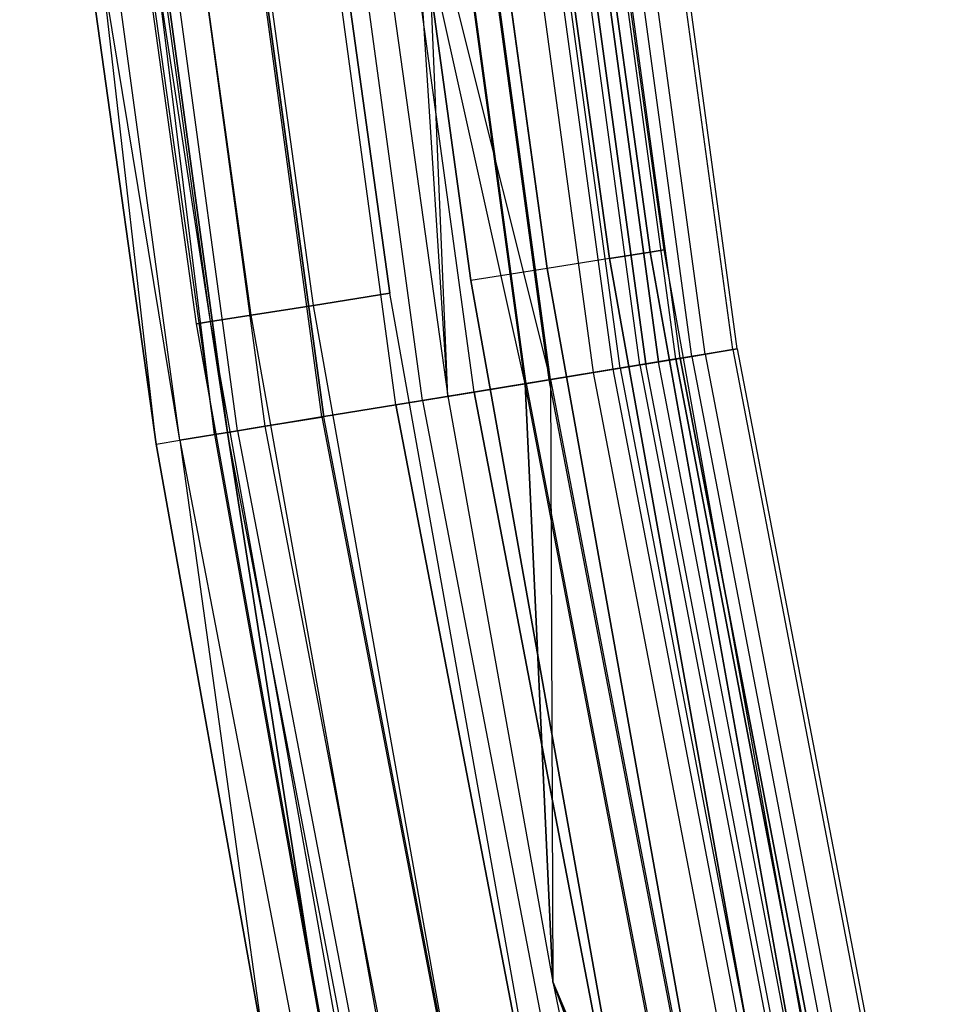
# Model space of a CAD drawing. Extents: x -175 to 175, y -175 to 175.
# Tile 113 of 130: x -174.34 to -166.54, y -33.13 to -24.8. Entities that reach past the tile are written whole.
import ezdxf

# ---------------------------------------------------------------- set-up
doc = ezdxf.new("R2010")
doc.units = 0
doc.header["$LTSCALE"] = 25.4
doc.layers.get('0').update_dxf_attribs({"linetype": 'CONTINUOUS'})

# ---------------------------------------------------------------- blocks, each defined once
blk = doc.blocks.new('SANTANA_PODLOGOWA_STL')
at = {"color": 0}
for p, q in [((-168.5494, -27.6323, 248.6864), (-169.7982, -18.4667, 248.6864)), ((-168.5494, -27.6323, 248.6864), (-169.7982, -18.4667, 248.6864)), ((-168.5494, -27.6323, 1042.3136), (-169.7982, -18.4667, 1042.3136)), ((-168.5494, -27.6323, 1042.3136), (-169.7982, -18.4667, 1042.3136)), ((-168.3151, -27.5939, 246.9469), (-169.5621, -18.441, 246.9469)), ((-168.3151, -27.5939, 246.9469), (-169.5621, -18.441, 246.9469)), ((-168.3151, -27.5939, 1044.0532), (-169.5621, -18.441, 1044.0532)), ((-168.3151, -27.5939, 1044.0532), (-169.5621, -18.441, 1044.0532)), ((-168.2766, -27.5875, 247.8381), (-169.5234, -18.4368, 247.8381)), ((-168.2766, -27.5875, 247.8381), (-169.5234, -18.4368, 247.8381)), ((-168.2766, -27.5875, 1043.1619), (-169.5234, -18.4368, 1043.1619)), ((-168.2766, -27.5875, 1043.1619), (-169.5234, -18.4368, 1043.1619)), ((-169.3254, -27.7595, 246.0858), (-170.5799, -18.5517, 246.0858)), ((-169.3254, -27.7595, 246.0858), (-170.5799, -18.5517, 246.0858)), ((-169.3254, -27.7595, 1044.9142), (-170.5799, -18.5517, 1044.9142)), ((-169.3254, -27.7595, 1044.9142), (-170.5799, -18.5517, 1044.9142)), ((-169.2673, -27.75, 245.4801), (-170.5214, -18.5453, 245.4801)), ((-169.2673, -27.75, 245.4801), (-170.5214, -18.5453, 245.4801)), ((-169.2673, -27.75, 1045.5199), (-170.5214, -18.5453, 1045.5199)), ((-169.2673, -27.75, 1045.5199), (-170.5214, -18.5453, 1045.5199)), ((-169.0988, -27.7223, 249.3835), (-170.3516, -18.5269, 249.3835)), ((-169.0988, -27.7223, 249.3835), (-170.3516, -18.5269, 249.3835)), ((-169.0988, -27.7223, 1041.6165), (-170.3516, -18.5269, 1041.6165)), ((-169.0988, -27.7223, 1041.6165), (-170.3516, -18.5269, 1041.6165)), ((-169.0499, -27.7143, 248.5641), (-170.3024, -18.5215, 248.5641)), ((-169.0499, -27.7143, 248.5641), (-170.3024, -18.5215, 248.5641)), ((-170.3024, -18.5215, 1042.4359), (-169.0499, -27.7143, 1042.4359)), ((-170.3024, -18.5215, 1042.4359), (-169.0499, -27.7143, 1042.4359)), ((-170.1945, -18.5098, 246.6322), (-168.9428, -27.6968, 246.6322)), ((-170.1945, -18.5098, 246.6322), (-168.9428, -27.6968, 246.6322)), ((-168.9428, -27.6968, 1044.3678), (-170.1945, -18.5098, 1044.3678)), ((-168.9428, -27.6968, 1044.3678), (-170.1945, -18.5098, 1044.3678)), ((-168.7968, -27.6728, 247.9451), (-170.0474, -18.4938, 247.9451)), ((-168.7968, -27.6728, 247.9451), (-170.0474, -18.4938, 247.9451)), ((-168.7968, -27.6728, 1043.0549), (-170.0474, -18.4938, 1043.0549)), ((-168.7968, -27.6728, 1043.0549), (-170.0474, -18.4938, 1043.0549)), ((-168.7598, -27.6668, 247.2761), (-170.0101, -18.4897, 247.2761)), ((-168.7598, -27.6668, 247.2761), (-170.0101, -18.4897, 247.2761)), ((-168.7598, -27.6668, 1043.7239), (-170.0101, -18.4897, 1043.7239)), ((-168.7598, -27.6668, 1043.7239), (-170.0101, -18.4897, 1043.7239)), ((-168.6599, -27.6504, 246.126), (-169.9095, -18.4788, 246.126)), ((-168.6599, -27.6504, 246.126), (-169.9095, -18.4788, 246.126)), ((-168.6599, -27.6504, 1044.874), (-169.9095, -18.4788, 1044.874)), ((-168.6599, -27.6504, 1044.874), (-169.9095, -18.4788, 1044.874)), ((-170.721, -27.9883, 249.5), (-171.3292, -18.6332, 249.3878)), ((-171.3292, -18.6332, 249.3878), (-170.0691, -27.8814, 249.3878)), ((-171.3292, -18.6332, 249.3878), (-170.0691, -27.8814, 249.3878)), ((-170.721, -27.9883, 249.5), (-171.3292, -18.6332, 249.3878)), ((-170.0691, -27.8814, 1041.6122), (-171.3292, -18.6332, 1041.6122)), ((-170.0691, -27.8814, 1041.6122), (-171.3292, -18.6332, 1041.6122)), ((-170.0598, -27.8799, 245.0915), (-171.3197, -18.6321, 245.0915)), ((-170.0598, -27.8799, 245.0915), (-171.3197, -18.6321, 245.0915)), ((-170.0598, -27.8799, 1045.9086), (-171.3197, -18.6321, 1045.9086)), ((-170.0598, -27.8799, 1045.9086), (-171.3197, -18.6321, 1045.9086)), ((-169.8647, -27.8479, 245.6981), (-171.1232, -18.6108, 245.6981)), ((-169.8647, -27.8479, 245.6981), (-171.1232, -18.6108, 245.6981)), ((-171.1232, -18.6108, 1045.3019), (-169.8647, -27.8479, 1045.3019)), ((-171.1232, -18.6108, 1045.3019), (-169.8647, -27.8479, 1045.3019)), ((-169.8547, -27.8463, 249.8408), (-171.1132, -18.6097, 249.8408)), ((-169.8547, -27.8463, 249.8408), (-171.1132, -18.6097, 249.8408)), ((-169.8547, -27.8463, 1041.1592), (-171.1132, -18.6097, 1041.1592)), ((-170.721, -27.9883, 1041), (-171.1132, -18.6097, 1041.1592)), ((-169.8547, -27.8463, 1041.1592), (-171.1132, -18.6097, 1041.1592)), ((-170.721, -27.9883, 1041), (-171.1132, -18.6097, 1041.1592)), ((-169.4904, -27.7865, 249.0637), (-170.7462, -18.5698, 249.0637)), ((-169.4904, -27.7865, 249.0637), (-170.7462, -18.5698, 249.0637)), ((-169.4904, -27.7865, 1041.9363), (-170.7462, -18.5698, 1041.9363)), ((-169.4904, -27.7865, 1041.9363), (-170.7462, -18.5698, 1041.9363)), ((-170.5, -27.9521, 245.5126), (-171.7633, -18.6804, 245.5126)), ((-170.5, -27.9521, 245.5126), (-171.7633, -18.6804, 245.5126)), ((-170.5, -27.9521, 1045.4874), (-171.7633, -18.6804, 1045.4874)), ((-170.5, -27.9521, 1045.4874), (-171.7633, -18.6804, 1045.4874)), ((-171.1602, -28.0603, 245.5502), (-172.4283, -18.7527, 245.5502)), ((-171.1602, -28.0603, 245.5502), (-172.4283, -18.7527, 245.5502)), ((-171.1602, -28.0603, 1045.4498), (-172.4283, -18.7527, 1045.4498)), ((-171.1602, -28.0603, 1045.4498), (-172.4283, -18.7527, 1045.4498)), ((-170.9364, -28.0236, 245.0095), (-172.2029, -18.7282, 245.0095)), ((-170.9364, -28.0236, 245.0095), (-172.2029, -18.7282, 245.0095)), ((-170.9364, -28.0236, 1045.9905), (-172.2029, -18.7282, 1045.9905)), ((-170.9364, -28.0236, 1045.9905), (-172.2029, -18.7282, 1045.9905)), ((-172.2641, -28.2413, 246.253), (-173.5404, -18.8737, 246.253)), ((-172.2641, -28.2413, 246.253), (-173.5404, -18.8737, 246.253)), ((-172.2641, -28.2413, 1044.7469), (-173.5404, -18.8737, 1044.7469)), ((-172.2641, -28.2413, 1044.7469), (-173.5404, -18.8737, 1044.7469)), ((-171.7857, -28.1628, 245.2448), (-173.0585, -18.8212, 245.2448)), ((-171.7857, -28.1628, 245.2448), (-173.0585, -18.8212, 245.2448)), ((-171.7857, -28.1628, 1045.7552), (-173.0585, -18.8212, 1045.7552)), ((-171.7857, -28.1628, 1045.7552), (-173.0585, -18.8212, 1045.7552)), ((-173.0437, -18.8196, 245.8066), (-171.771, -28.1604, 245.8066)), ((-173.0437, -18.8196, 245.8066), (-171.771, -28.1604, 245.8066)), ((-171.771, -28.1604, 1045.1935), (-173.0437, -18.8196, 1045.1935)), ((-171.771, -28.1604, 1045.1935), (-173.0437, -18.8196, 1045.1935)), ((-172.9865, -28.3597, 246.5103), (-174.2682, -18.9528, 246.5103)), ((-173.1852, -28.3923, 247.3795), (-174.2682, -18.9528, 246.5103)), ((-172.9865, -28.3597, 246.5103), (-174.2682, -18.9528, 246.5103)), ((-173.1852, -28.3923, 247.3795), (-174.2682, -18.9528, 246.5103)), ((-172.9865, -28.3597, 1044.4896), (-174.2682, -18.9528, 1044.4896)), ((-172.9865, -28.3597, 1044.4896), (-174.2682, -18.9528, 1044.4896)), ((-172.5839, -28.2937, 246.8395), (-173.8626, -18.9087, 246.8395)), ((-172.5839, -28.2937, 246.8395), (-173.8626, -18.9087, 246.8395)), ((-172.6946, -28.3118, 1043.5), (-173.8626, -18.9087, 1044.1605)), ((-173.8626, -18.9087, 1044.1605), (-172.5839, -28.2937, 1044.1605)), ((-173.8626, -18.9087, 1044.1605), (-172.5839, -28.2937, 1044.1605)), ((-172.6946, -28.3118, 1043.5), (-173.8626, -18.9087, 1044.1605)), ((-172.4993, -28.2798, 245.7672), (-173.7774, -18.8994, 245.7672)), ((-172.4993, -28.2798, 245.7672), (-173.7774, -18.8994, 245.7672)), ((-172.4993, -28.2798, 1045.2328), (-173.7774, -18.8994, 1045.2328)), ((-172.4993, -28.2798, 1045.2328), (-173.7774, -18.8994, 1045.2328)), ((-171.8586, -19.8402, 250), (-170.721, -27.9883, 250)), ((-169.8547, -27.8463, 249.8408), (-171.8586, -19.8402, 250)), ((-169.8547, -27.8463, 249.8408), (-171.8586, -19.8402, 250)), ((-171.8586, -19.8402, 250), (-170.721, -27.9883, 250)), ((-171.8586, -19.8402, 249.5), (-170.721, -27.9883, 249.5)), ((-171.8586, -19.8402, 249.5), (-170.721, -27.9883, 249.5)), ((-171.8586, -19.8402, 1041.5), (-170.721, -27.9883, 1041.5)), ((-170.0691, -27.8814, 1041.6122), (-171.8586, -19.8402, 1041.5)), ((-170.0691, -27.8814, 1041.6122), (-171.8586, -19.8402, 1041.5)), ((-171.8586, -19.8402, 1041.5), (-170.721, -27.9883, 1041.5)), ((-171.8586, -19.8402, 1041), (-170.721, -27.9883, 1041)), ((-171.8586, -19.8402, 1041), (-170.721, -27.9883, 1041)), ((-173.1852, -28.3923, 247.3795), (-174.3392, -20.1266, 247.3795)), ((-174.3392, -20.1266, 1043.6205), (-173.1852, -28.3923, 1043.6205)), ((-172.9865, -28.3597, 1044.4896), (-174.3392, -20.1266, 1043.6205)), ((-172.9865, -28.3597, 1044.4896), (-174.3392, -20.1266, 1043.6205)), ((-174.3392, -20.1266, 1043.6205), (-173.1852, -28.3923, 1043.6205)), ((-173.1852, -28.3923, 247.3795), (-174.3392, -20.1266, 247.3795)), ((-173.8454, -20.0696, 247.5), (-172.6946, -28.3118, 247.5)), ((-172.5839, -28.2937, 246.8395), (-173.8454, -20.0696, 247.5)), ((-172.5839, -28.2937, 246.8395), (-173.8454, -20.0696, 247.5)), ((-173.8454, -20.0696, 247.5), (-172.6946, -28.3118, 247.5)), ((-173.8454, -20.0696, 1043.5), (-172.6946, -28.3118, 1043.5)), ((-173.8454, -20.0696, 1043.5), (-172.6946, -28.3118, 1043.5)), ((-169.9345, -20.1131, 1042.8159), (-169.0138, -26.7692, 1042.8159)), ((-169.0138, -26.7692, 1044.1841), (-169.9345, -20.1131, 1044.1841)), ((-169.0138, -26.7692, 1044.1841), (-169.9345, -20.1131, 1044.1841)), ((-169.9345, -20.1131, 1042.8159), (-169.0138, -26.7692, 1042.8159)), ((-169.9345, -20.1131, 246.816), (-169.0138, -26.7692, 246.816)), ((-169.0138, -26.7692, 248.184), (-169.9345, -20.1131, 248.184)), ((-169.0138, -26.7692, 248.184), (-169.9345, -20.1131, 248.184)), ((-169.9345, -20.1131, 246.816), (-169.0138, -26.7692, 246.816)), ((-168.8947, -26.7503, 1043.5), (-169.8147, -20.0989, 1043.5)), ((-168.8947, -26.7503, 1043.5), (-169.8147, -20.0989, 1043.5)), ((-168.8947, -26.7503, 247.5), (-169.8147, -20.0989, 247.5)), ((-168.8947, -26.7503, 247.5), (-169.8147, -20.0989, 247.5)), ((-170.8078, -20.2164, 1041.7679), (-169.8824, -26.9067, 1041.7679)), ((-170.8078, -20.2164, 1041.7679), (-169.8824, -26.9067, 1041.7679)), ((-169.8824, -26.9067, 1045.2321), (-170.8078, -20.2164, 1045.2321)), ((-169.8824, -26.9067, 1045.2321), (-170.8078, -20.2164, 1045.2321)), ((-170.8078, -20.2164, 245.7679), (-169.8824, -26.9067, 245.7679)), ((-170.8078, -20.2164, 245.7679), (-169.8824, -26.9067, 245.7679)), ((-169.8824, -26.9067, 249.2321), (-170.8078, -20.2164, 249.2321)), ((-169.8824, -26.9067, 249.2321), (-170.8078, -20.2164, 249.2321)), ((-170.2794, -20.1539, 1042.2145), (-169.3569, -26.8235, 1042.2145)), ((-170.2794, -20.1539, 1042.2145), (-169.3569, -26.8235, 1042.2145)), ((-169.3569, -26.8235, 1044.7855), (-170.2794, -20.1539, 1044.7855)), ((-169.3569, -26.8235, 1044.7855), (-170.2794, -20.1539, 1044.7855)), ((-170.2794, -20.1539, 246.2144), (-169.3569, -26.8235, 246.2144)), ((-170.2794, -20.1539, 246.2144), (-169.3569, -26.8235, 246.2144)), ((-169.3569, -26.8235, 248.7856), (-170.2794, -20.1539, 248.7856)), ((-169.3569, -26.8235, 248.7856), (-170.2794, -20.1539, 248.7856)), ((-171.4559, -20.2931, 1041.5304), (-170.5271, -27.0088, 1041.5304)), ((-171.4559, -20.2931, 1041.5304), (-170.5271, -27.0088, 1041.5304)), ((-170.5271, -27.0088, 1045.4696), (-171.4559, -20.2931, 1045.4696)), ((-170.5271, -27.0088, 1045.4696), (-171.4559, -20.2931, 1045.4696)), ((-171.4559, -20.2931, 245.5304), (-170.5271, -27.0088, 245.5304)), ((-171.4559, -20.2931, 245.5304), (-170.5271, -27.0088, 245.5304)), ((-170.5271, -27.0088, 249.4696), (-171.4559, -20.2931, 249.4696)), ((-170.5271, -27.0088, 249.4696), (-171.4559, -20.2931, 249.4696)), ((-172.1457, -20.3748, 1041.5304), (-171.2131, -27.1175, 1041.5304)), ((-172.1457, -20.3748, 1041.5304), (-171.2131, -27.1175, 1041.5304)), ((-171.2131, -27.1175, 1045.4696), (-172.1457, -20.3748, 1045.4696)), ((-171.2131, -27.1175, 1045.4696), (-172.1457, -20.3748, 1045.4696)), ((-172.1457, -20.3748, 245.5304), (-171.2131, -27.1175, 245.5304)), ((-172.1457, -20.3748, 245.5304), (-171.2131, -27.1175, 245.5304)), ((-171.2131, -27.1175, 249.4696), (-172.1457, -20.3748, 249.4696)), ((-171.2131, -27.1175, 249.4696), (-172.1457, -20.3748, 249.4696)), ((-171.8578, -27.2196, 1041.7679), (-172.7939, -20.4515, 1041.7679)), ((-171.8578, -27.2196, 1045.2321), (-172.7939, -20.4515, 1045.2321)), ((-171.8578, -27.2196, 1045.2321), (-172.7939, -20.4515, 1045.2321)), ((-171.8578, -27.2196, 1041.7679), (-172.7939, -20.4515, 1041.7679)), ((-171.8578, -27.2196, 245.7679), (-172.7939, -20.4515, 245.7679)), ((-171.8578, -27.2196, 249.2321), (-172.7939, -20.4515, 249.2321)), ((-171.8578, -27.2196, 249.2321), (-172.7939, -20.4515, 249.2321)), ((-171.8578, -27.2196, 245.7679), (-172.7939, -20.4515, 245.7679)), ((-172.7263, -27.3572, 1044.1841), (-173.6672, -20.5549, 1044.1841)), ((-172.7263, -27.3572, 1044.1841), (-173.6672, -20.5549, 1044.1841)), ((-172.7263, -27.3572, 1042.8159), (-173.6672, -20.5549, 1042.8159)), ((-172.7263, -27.3572, 1042.8159), (-173.6672, -20.5549, 1042.8159)), ((-172.7263, -27.3572, 248.184), (-173.6672, -20.5549, 248.184)), ((-172.7263, -27.3572, 248.184), (-173.6672, -20.5549, 248.184)), ((-172.7263, -27.3572, 246.816), (-173.6672, -20.5549, 246.816)), ((-172.7263, -27.3572, 246.816), (-173.6672, -20.5549, 246.816)), ((-172.3833, -27.3028, 1044.7855), (-173.3223, -20.514, 1044.7855)), ((-172.3833, -27.3028, 1044.7855), (-173.3223, -20.514, 1044.7855)), ((-172.3833, -27.3028, 1042.2145), (-173.3223, -20.514, 1042.2145)), ((-172.3833, -27.3028, 1042.2145), (-173.3223, -20.514, 1042.2145)), ((-172.3833, -27.3028, 248.7856), (-173.3223, -20.514, 248.7856)), ((-172.3833, -27.3028, 248.7856), (-173.3223, -20.514, 248.7856)), ((-172.3833, -27.3028, 246.2144), (-173.3223, -20.514, 246.2144)), ((-172.3833, -27.3028, 246.2144), (-173.3223, -20.514, 246.2144)), ((-172.8455, -27.376, 1043.5), (-173.787, -20.569, 1043.5)), ((-172.8455, -27.376, 1043.5), (-173.787, -20.569, 1043.5)), ((-172.8455, -27.376, 247.5), (-173.787, -20.569, 247.5)), ((-172.8455, -27.376, 247.5), (-173.787, -20.569, 247.5)), ((-169.3569, -26.8235, 1042.2145), (-169.0138, -26.7692, 1042.8159)), ((-169.3569, -26.8235, 1042.2145), (-169.0138, -26.7692, 1042.8159)), ((-169.0138, -26.7692, 1044.1841), (-169.3569, -26.8235, 1044.7855)), ((-169.0138, -26.7692, 1044.1841), (-169.3569, -26.8235, 1044.7855)), ((-169.3569, -26.8235, 246.2144), (-169.0138, -26.7692, 246.816)), ((-169.3569, -26.8235, 246.2144), (-169.0138, -26.7692, 246.816)), ((-169.0138, -26.7692, 248.184), (-169.3569, -26.8235, 248.7856)), ((-169.0138, -26.7692, 248.184), (-169.3569, -26.8235, 248.7856)), ((-168.8947, -26.7503, 1043.5), (-169.0138, -26.7692, 1044.1841)), ((-168.8947, -26.7503, 1043.5), (-169.0138, -26.7692, 1044.1841)), ((-169.0138, -26.7692, 1042.8159), (-168.8947, -26.7503, 1043.5)), ((-169.0138, -26.7692, 1042.8159), (-168.8947, -26.7503, 1043.5)), ((-168.8947, -26.7503, 247.5), (-169.0138, -26.7692, 248.184)), ((-168.8947, -26.7503, 247.5), (-169.0138, -26.7692, 248.184)), ((-169.0138, -26.7692, 246.816), (-168.8947, -26.7503, 247.5)), ((-169.0138, -26.7692, 246.816), (-168.8947, -26.7503, 247.5)), ((-169.0138, -26.7692, 1042.8159), (-167.8326, -33.384, 1042.8159)), ((-167.8326, -33.384, 1044.1841), (-169.0138, -26.7692, 1044.1841)), ((-167.8326, -33.384, 1044.1841), (-169.0138, -26.7692, 1044.1841)), ((-169.0138, -26.7692, 1042.8159), (-167.8326, -33.384, 1042.8159)), ((-169.0138, -26.7692, 246.816), (-167.8326, -33.384, 246.816)), ((-167.8326, -33.384, 248.184), (-169.0138, -26.7692, 248.184)), ((-167.8326, -33.384, 248.184), (-169.0138, -26.7692, 248.184)), ((-169.0138, -26.7692, 246.816), (-167.8326, -33.384, 246.816)), ((-167.7143, -33.3604, 1043.5), (-168.8947, -26.7503, 1043.5)), ((-167.7143, -33.3604, 1043.5), (-168.8947, -26.7503, 1043.5)), ((-167.7143, -33.3604, 247.5), (-168.8947, -26.7503, 247.5)), ((-167.7143, -33.3604, 247.5), (-168.8947, -26.7503, 247.5)), ((-169.3569, -26.8235, 1042.2145), (-169.8824, -26.9067, 1041.7679)), ((-169.3569, -26.8235, 1042.2145), (-169.8824, -26.9067, 1041.7679)), ((-169.3569, -26.8235, 1044.7855), (-169.8824, -26.9067, 1045.2321)), ((-169.3569, -26.8235, 1044.7855), (-169.8824, -26.9067, 1045.2321)), ((-169.3569, -26.8235, 246.2144), (-169.8824, -26.9067, 245.7679)), ((-169.3569, -26.8235, 246.2144), (-169.8824, -26.9067, 245.7679)), ((-169.3569, -26.8235, 248.7856), (-169.8824, -26.9067, 249.2321)), ((-169.3569, -26.8235, 248.7856), (-169.8824, -26.9067, 249.2321)), ((-169.3569, -26.8235, 1042.2145), (-168.1732, -33.4517, 1042.2145)), ((-169.3569, -26.8235, 1042.2145), (-168.1732, -33.4517, 1042.2145)), ((-168.1732, -33.4517, 1044.7855), (-169.3569, -26.8235, 1044.7855)), ((-168.1732, -33.4517, 1044.7855), (-169.3569, -26.8235, 1044.7855)), ((-169.3569, -26.8235, 246.2144), (-168.1732, -33.4517, 246.2144)), ((-169.3569, -26.8235, 246.2144), (-168.1732, -33.4517, 246.2144)), ((-168.1732, -33.4517, 248.7856), (-169.3569, -26.8235, 248.7856)), ((-168.1732, -33.4517, 248.7856), (-169.3569, -26.8235, 248.7856)), ((-169.8824, -26.9067, 1041.7679), (-170.5271, -27.0088, 1041.5304)), ((-169.8824, -26.9067, 1041.7679), (-170.5271, -27.0088, 1041.5304)), ((-169.8824, -26.9067, 1045.2321), (-170.5271, -27.0088, 1045.4696)), ((-169.8824, -26.9067, 1045.2321), (-170.5271, -27.0088, 1045.4696)), ((-169.8824, -26.9067, 245.7679), (-170.5271, -27.0088, 245.5304)), ((-169.8824, -26.9067, 245.7679), (-170.5271, -27.0088, 245.5304)), ((-169.8824, -26.9067, 249.2321), (-170.5271, -27.0088, 249.4696)), ((-169.8824, -26.9067, 249.2321), (-170.5271, -27.0088, 249.4696)), ((-169.8824, -26.9067, 1041.7679), (-168.6951, -33.5555, 1041.7679)), ((-169.8824, -26.9067, 1041.7679), (-168.6951, -33.5555, 1041.7679)), ((-168.6951, -33.5555, 1045.2321), (-169.8824, -26.9067, 1045.2321)), ((-168.6951, -33.5555, 1045.2321), (-169.8824, -26.9067, 1045.2321)), ((-169.8824, -26.9067, 245.7679), (-168.6951, -33.5555, 245.7679)), ((-169.8824, -26.9067, 245.7679), (-168.6951, -33.5555, 245.7679)), ((-168.6951, -33.5555, 249.2321), (-169.8824, -26.9067, 249.2321)), ((-168.6951, -33.5555, 249.2321), (-169.8824, -26.9067, 249.2321)), ((-170.5271, -27.0088, 1041.5304), (-169.3352, -33.6829, 1041.5304)), ((-170.5271, -27.0088, 1041.5304), (-169.3352, -33.6829, 1041.5304)), ((-169.3352, -33.6829, 1045.4696), (-170.5271, -27.0088, 1045.4696)), ((-169.3352, -33.6829, 1045.4696), (-170.5271, -27.0088, 1045.4696)), ((-170.5271, -27.0088, 245.5304), (-169.3352, -33.6829, 245.5304)), ((-170.5271, -27.0088, 245.5304), (-169.3352, -33.6829, 245.5304)), ((-169.3352, -33.6829, 249.4696), (-170.5271, -27.0088, 249.4696)), ((-169.3352, -33.6829, 249.4696), (-170.5271, -27.0088, 249.4696)), ((-171.8578, -27.2196, 1041.7679), (-171.2131, -27.1175, 1041.5304)), ((-171.2131, -27.1175, 1045.4696), (-171.8578, -27.2196, 1045.2321)), ((-171.2131, -27.1175, 1045.4696), (-171.8578, -27.2196, 1045.2321)), ((-171.8578, -27.2196, 1041.7679), (-171.2131, -27.1175, 1041.5304)), ((-171.8578, -27.2196, 245.7679), (-171.2131, -27.1175, 245.5304)), ((-171.2131, -27.1175, 249.4696), (-171.8578, -27.2196, 249.2321)), ((-171.2131, -27.1175, 249.4696), (-171.8578, -27.2196, 249.2321)), ((-171.8578, -27.2196, 245.7679), (-171.2131, -27.1175, 245.5304)), ((-170.0165, -33.8184, 1041.5304), (-171.2131, -27.1175, 1041.5304)), ((-170.0165, -33.8184, 1045.4696), (-171.2131, -27.1175, 1045.4696)), ((-170.0165, -33.8184, 1045.4696), (-171.2131, -27.1175, 1045.4696)), ((-170.0165, -33.8184, 1041.5304), (-171.2131, -27.1175, 1041.5304)), ((-170.0165, -33.8184, 245.5304), (-171.2131, -27.1175, 245.5304)), ((-170.0165, -33.8184, 249.4696), (-171.2131, -27.1175, 249.4696)), ((-170.0165, -33.8184, 249.4696), (-171.2131, -27.1175, 249.4696)), ((-170.0165, -33.8184, 245.5304), (-171.2131, -27.1175, 245.5304)), ((-171.8578, -27.2196, 1045.2321), (-172.3833, -27.3028, 1044.7855)), ((-171.8578, -27.2196, 1045.2321), (-172.3833, -27.3028, 1044.7855)), ((-172.3833, -27.3028, 1042.2145), (-171.8578, -27.2196, 1041.7679)), ((-172.3833, -27.3028, 1042.2145), (-171.8578, -27.2196, 1041.7679)), ((-171.8578, -27.2196, 249.2321), (-172.3833, -27.3028, 248.7856)), ((-171.8578, -27.2196, 249.2321), (-172.3833, -27.3028, 248.7856)), ((-172.3833, -27.3028, 246.2144), (-171.8578, -27.2196, 245.7679)), ((-172.3833, -27.3028, 246.2144), (-171.8578, -27.2196, 245.7679)), ((-170.6566, -33.9457, 1045.2321), (-171.8578, -27.2196, 1045.2321)), ((-170.6566, -33.9457, 1045.2321), (-171.8578, -27.2196, 1045.2321)), ((-170.6566, -33.9457, 1041.7679), (-171.8578, -27.2196, 1041.7679)), ((-170.6566, -33.9457, 1041.7679), (-171.8578, -27.2196, 1041.7679)), ((-170.6566, -33.9457, 249.2321), (-171.8578, -27.2196, 249.2321)), ((-170.6566, -33.9457, 249.2321), (-171.8578, -27.2196, 249.2321)), ((-170.6566, -33.9457, 245.7679), (-171.8578, -27.2196, 245.7679)), ((-170.6566, -33.9457, 245.7679), (-171.8578, -27.2196, 245.7679)), ((-172.7263, -27.3572, 1044.1841), (-172.8455, -27.376, 1043.5)), ((-172.8455, -27.376, 1043.5), (-172.7263, -27.3572, 1042.8159)), ((-172.7263, -27.3572, 1044.1841), (-172.8455, -27.376, 1043.5)), ((-172.8455, -27.376, 1043.5), (-172.7263, -27.3572, 1042.8159)), ((-172.7263, -27.3572, 248.184), (-172.8455, -27.376, 247.5)), ((-172.8455, -27.376, 247.5), (-172.7263, -27.3572, 246.816)), ((-172.7263, -27.3572, 248.184), (-172.8455, -27.376, 247.5)), ((-172.8455, -27.376, 247.5), (-172.7263, -27.3572, 246.816)), ((-171.6374, -34.1408, 1043.5), (-172.8455, -27.376, 1043.5)), ((-171.6374, -34.1408, 1043.5), (-172.8455, -27.376, 1043.5)), ((-171.6374, -34.1408, 247.5), (-172.8455, -27.376, 247.5)), ((-171.6374, -34.1408, 247.5), (-172.8455, -27.376, 247.5)), ((-172.3833, -27.3028, 1044.7855), (-172.7263, -27.3572, 1044.1841)), ((-172.3833, -27.3028, 1044.7855), (-172.7263, -27.3572, 1044.1841)), ((-172.7263, -27.3572, 1042.8159), (-172.3833, -27.3028, 1042.2145)), ((-172.7263, -27.3572, 1042.8159), (-172.3833, -27.3028, 1042.2145)), ((-172.3833, -27.3028, 248.7856), (-172.7263, -27.3572, 248.184)), ((-172.3833, -27.3028, 248.7856), (-172.7263, -27.3572, 248.184)), ((-172.7263, -27.3572, 246.816), (-172.3833, -27.3028, 246.2144)), ((-172.7263, -27.3572, 246.816), (-172.3833, -27.3028, 246.2144)), ((-171.5191, -34.1173, 1044.1841), (-172.7263, -27.3572, 1044.1841)), ((-171.5191, -34.1173, 1044.1841), (-172.7263, -27.3572, 1044.1841)), ((-171.5191, -34.1173, 1042.8159), (-172.7263, -27.3572, 1042.8159)), ((-171.5191, -34.1173, 1042.8159), (-172.7263, -27.3572, 1042.8159)), ((-171.5191, -34.1173, 248.184), (-172.7263, -27.3572, 248.184)), ((-171.5191, -34.1173, 248.184), (-172.7263, -27.3572, 248.184)), ((-171.5191, -34.1173, 246.816), (-172.7263, -27.3572, 246.816)), ((-171.5191, -34.1173, 246.816), (-172.7263, -27.3572, 246.816)), ((-171.1785, -34.0495, 1044.7855), (-172.3833, -27.3028, 1044.7855)), ((-171.1785, -34.0495, 1044.7855), (-172.3833, -27.3028, 1044.7855)), ((-171.1785, -34.0495, 1042.2145), (-172.3833, -27.3028, 1042.2145)), ((-171.1785, -34.0495, 1042.2145), (-172.3833, -27.3028, 1042.2145)), ((-171.1785, -34.0495, 248.7856), (-172.3833, -27.3028, 248.7856)), ((-171.1785, -34.0495, 248.7856), (-172.3833, -27.3028, 248.7856)), ((-171.1785, -34.0495, 246.2144), (-172.3833, -27.3028, 246.2144)), ((-171.1785, -34.0495, 246.2144), (-172.3833, -27.3028, 246.2144)), ((-169.0988, -27.7223, 249.3835), (-168.5494, -27.6323, 248.6864)), ((-169.0988, -27.7223, 249.3835), (-168.5494, -27.6323, 248.6864)), ((-168.5494, -27.6323, 1042.3136), (-169.0988, -27.7223, 1041.6165)), ((-168.5494, -27.6323, 1042.3136), (-169.0988, -27.7223, 1041.6165)), ((-168.3151, -27.5939, 246.9469), (-168.6599, -27.6504, 246.126)), ((-168.3151, -27.5939, 246.9469), (-168.6599, -27.6504, 246.126)), ((-168.6599, -27.6504, 1044.874), (-168.3151, -27.5939, 1044.0532)), ((-168.6599, -27.6504, 1044.874), (-168.3151, -27.5939, 1044.0532)), ((-168.5494, -27.6323, 248.6864), (-168.2766, -27.5875, 247.8381)), ((-168.5494, -27.6323, 248.6864), (-168.2766, -27.5875, 247.8381)), ((-168.2766, -27.5875, 1043.1619), (-168.5494, -27.6323, 1042.3136)), ((-168.2766, -27.5875, 1043.1619), (-168.5494, -27.6323, 1042.3136)), ((-168.5494, -27.6323, 248.6864), (-166.8062, -36.7168, 248.6864)), ((-168.5494, -27.6323, 248.6864), (-166.8062, -36.7168, 248.6864)), ((-168.5494, -27.6323, 1042.3136), (-166.8062, -36.7168, 1042.3136)), ((-168.5494, -27.6323, 1042.3136), (-166.8062, -36.7168, 1042.3136)), ((-168.2766, -27.5875, 247.8381), (-168.3151, -27.5939, 246.9469)), ((-168.2766, -27.5875, 247.8381), (-168.3151, -27.5939, 246.9469)), ((-168.3151, -27.5939, 1044.0532), (-168.2766, -27.5875, 1043.1619)), ((-168.3151, -27.5939, 1044.0532), (-168.2766, -27.5875, 1043.1619)), ((-168.3151, -27.5939, 246.9469), (-166.5743, -36.6658, 246.9469)), ((-168.3151, -27.5939, 246.9469), (-166.5743, -36.6658, 246.9469)), ((-168.3151, -27.5939, 1044.0532), (-166.5743, -36.6658, 1044.0532)), ((-168.3151, -27.5939, 1044.0532), (-166.5743, -36.6658, 1044.0532)), ((-168.2766, -27.5875, 247.8381), (-166.5362, -36.6574, 247.8381)), ((-168.2766, -27.5875, 247.8381), (-166.5362, -36.6574, 247.8381)), ((-168.2766, -27.5875, 1043.1619), (-166.5362, -36.6574, 1043.1619)), ((-168.2766, -27.5875, 1043.1619), (-166.5362, -36.6574, 1043.1619)), ((-169.0499, -27.7143, 248.5641), (-169.4904, -27.7865, 249.0637)), ((-169.0499, -27.7143, 248.5641), (-169.4904, -27.7865, 249.0637)), ((-169.4904, -27.7865, 1041.9363), (-169.0499, -27.7143, 1042.4359)), ((-169.4904, -27.7865, 1041.9363), (-169.0499, -27.7143, 1042.4359)), ((-169.3254, -27.7595, 246.0858), (-168.9428, -27.6968, 246.6322)), ((-169.3254, -27.7595, 246.0858), (-168.9428, -27.6968, 246.6322)), ((-168.9428, -27.6968, 1044.3678), (-169.3254, -27.7595, 1044.9142)), ((-168.9428, -27.6968, 1044.3678), (-169.3254, -27.7595, 1044.9142)), ((-168.6599, -27.6504, 246.126), (-169.2673, -27.75, 245.4801)), ((-168.6599, -27.6504, 246.126), (-169.2673, -27.75, 245.4801)), ((-169.2673, -27.75, 1045.5199), (-168.6599, -27.6504, 1044.874)), ((-169.2673, -27.75, 1045.5199), (-168.6599, -27.6504, 1044.874)), ((-168.7968, -27.6728, 247.9451), (-169.0499, -27.7143, 248.5641)), ((-168.7968, -27.6728, 247.9451), (-169.0499, -27.7143, 248.5641)), ((-168.7968, -27.6728, 1043.0549), (-169.0499, -27.7143, 1042.4359)), ((-168.7968, -27.6728, 1043.0549), (-169.0499, -27.7143, 1042.4359)), ((-167.3015, -36.8258, 248.5641), (-169.0499, -27.7143, 248.5641)), ((-167.3015, -36.8258, 248.5641), (-169.0499, -27.7143, 248.5641)), ((-167.3015, -36.8258, 1042.4359), (-169.0499, -27.7143, 1042.4359)), ((-167.3015, -36.8258, 1042.4359), (-169.0499, -27.7143, 1042.4359)), ((-168.7598, -27.6668, 247.2761), (-168.9428, -27.6968, 246.6322)), ((-168.7598, -27.6668, 247.2761), (-168.9428, -27.6968, 246.6322)), ((-168.7598, -27.6668, 1043.7239), (-168.9428, -27.6968, 1044.3678)), ((-168.7598, -27.6668, 1043.7239), (-168.9428, -27.6968, 1044.3678)), ((-167.1955, -36.8025, 246.6322), (-168.9428, -27.6968, 246.6322)), ((-167.1955, -36.8025, 246.6322), (-168.9428, -27.6968, 246.6322)), ((-167.1955, -36.8025, 1044.3678), (-168.9428, -27.6968, 1044.3678)), ((-167.1955, -36.8025, 1044.3678), (-168.9428, -27.6968, 1044.3678)), ((-168.7598, -27.6668, 247.2761), (-168.7968, -27.6728, 247.9451)), ((-168.7598, -27.6668, 247.2761), (-168.7968, -27.6728, 247.9451)), ((-168.7968, -27.6728, 1043.0549), (-168.7598, -27.6668, 1043.7239)), ((-168.7968, -27.6728, 1043.0549), (-168.7598, -27.6668, 1043.7239)), ((-167.0511, -36.7707, 247.9451), (-168.7968, -27.6728, 247.9451)), ((-167.0511, -36.7707, 247.9451), (-168.7968, -27.6728, 247.9451)), ((-168.7968, -27.6728, 1043.0549), (-167.0511, -36.7707, 1043.0549)), ((-168.7968, -27.6728, 1043.0549), (-167.0511, -36.7707, 1043.0549)), ((-168.7598, -27.6668, 247.2761), (-167.0144, -36.7626, 247.2761)), ((-168.7598, -27.6668, 247.2761), (-167.0144, -36.7626, 247.2761)), ((-167.0144, -36.7626, 1043.7239), (-168.7598, -27.6668, 1043.7239)), ((-167.0144, -36.7626, 1043.7239), (-168.7598, -27.6668, 1043.7239)), ((-168.6599, -27.6504, 246.126), (-166.9156, -36.7409, 246.126)), ((-168.6599, -27.6504, 246.126), (-166.9156, -36.7409, 246.126)), ((-168.6599, -27.6504, 1044.874), (-166.9156, -36.7409, 1044.874)), ((-168.6599, -27.6504, 1044.874), (-166.9156, -36.7409, 1044.874)), ((-169.4904, -27.7865, 249.0637), (-170.0691, -27.8814, 249.3878)), ((-169.4904, -27.7865, 249.0637), (-170.0691, -27.8814, 249.3878)), ((-170.0691, -27.8814, 1041.6122), (-169.4904, -27.7865, 1041.9363)), ((-170.0691, -27.8814, 1041.6122), (-169.4904, -27.7865, 1041.9363)), ((-169.2673, -27.75, 245.4801), (-170.0598, -27.8799, 245.0915)), ((-169.2673, -27.75, 245.4801), (-170.0598, -27.8799, 245.0915)), ((-170.0598, -27.8799, 1045.9086), (-169.2673, -27.75, 1045.5199)), ((-170.0598, -27.8799, 1045.9086), (-169.2673, -27.75, 1045.5199)), ((-169.8647, -27.8479, 245.6981), (-169.3254, -27.7595, 246.0858)), ((-169.8647, -27.8479, 245.6981), (-169.3254, -27.7595, 246.0858)), ((-169.3254, -27.7595, 1044.9142), (-169.8647, -27.8479, 1045.3019)), ((-169.3254, -27.7595, 1044.9142), (-169.8647, -27.8479, 1045.3019)), ((-169.8547, -27.8463, 249.8408), (-169.0988, -27.7223, 249.3835)), ((-169.8547, -27.8463, 249.8408), (-169.0988, -27.7223, 249.3835)), ((-169.0988, -27.7223, 1041.6165), (-169.8547, -27.8463, 1041.1592)), ((-169.0988, -27.7223, 1041.6165), (-169.8547, -27.8463, 1041.1592)), ((-167.7375, -36.9218, 249.0637), (-169.4904, -27.7865, 249.0637)), ((-167.7375, -36.9218, 249.0637), (-169.4904, -27.7865, 249.0637)), ((-167.7375, -36.9218, 1041.9363), (-169.4904, -27.7865, 1041.9363)), ((-167.7375, -36.9218, 1041.9363), (-169.4904, -27.7865, 1041.9363)), ((-167.5742, -36.8859, 246.0858), (-169.3254, -27.7595, 246.0858)), ((-167.5742, -36.8859, 246.0858), (-169.3254, -27.7595, 246.0858)), ((-167.5742, -36.8859, 1044.9142), (-169.3254, -27.7595, 1044.9142)), ((-167.5742, -36.8859, 1044.9142), (-169.3254, -27.7595, 1044.9142)), ((-169.2673, -27.75, 245.4801), (-167.5167, -36.8732, 245.4801)), ((-169.2673, -27.75, 245.4801), (-167.5167, -36.8732, 245.4801)), ((-169.2673, -27.75, 1045.5199), (-167.5167, -36.8732, 1045.5199)), ((-169.2673, -27.75, 1045.5199), (-167.5167, -36.8732, 1045.5199)), ((-169.0988, -27.7223, 249.3835), (-167.3499, -36.8365, 249.3835)), ((-169.0988, -27.7223, 249.3835), (-167.3499, -36.8365, 249.3835)), ((-169.0988, -27.7223, 1041.6165), (-167.3499, -36.8365, 1041.6165)), ((-169.0988, -27.7223, 1041.6165), (-167.3499, -36.8365, 1041.6165)), ((-170.0598, -27.8799, 245.0915), (-170.9364, -28.0236, 245.0095)), ((-170.0598, -27.8799, 245.0915), (-170.9364, -28.0236, 245.0095)), ((-170.9364, -28.0236, 1045.9905), (-170.0598, -27.8799, 1045.9086)), ((-170.9364, -28.0236, 1045.9905), (-170.0598, -27.8799, 1045.9086)), ((-170.721, -27.9883, 250), (-169.8547, -27.8463, 249.8408)), ((-170.721, -27.9883, 250), (-169.8547, -27.8463, 249.8408)), ((-170.721, -27.9883, 1041), (-169.8547, -27.8463, 1041.1592)), ((-170.721, -27.9883, 1041), (-169.8547, -27.8463, 1041.1592)), ((-170.721, -27.9883, 249.5), (-170.0691, -27.8814, 249.3878)), ((-170.721, -27.9883, 249.5), (-170.0691, -27.8814, 249.3878)), ((-170.721, -27.9883, 1041.5), (-170.0691, -27.8814, 1041.6122)), ((-170.721, -27.9883, 1041.5), (-170.0691, -27.8814, 1041.6122)), ((-170.5, -27.9521, 245.5126), (-169.8647, -27.8479, 245.6981)), ((-170.5, -27.9521, 245.5126), (-169.8647, -27.8479, 245.6981)), ((-170.5, -27.9521, 1045.4874), (-169.8647, -27.8479, 1045.3019)), ((-170.5, -27.9521, 1045.4874), (-169.8647, -27.8479, 1045.3019)), ((-168.3102, -37.0479, 249.3878), (-170.0691, -27.8814, 249.3878)), ((-170.0691, -27.8814, 249.3878), (-169.8355, -32.9377, 249.5)), ((-168.3102, -37.0479, 249.3878), (-170.0691, -27.8814, 249.3878)), ((-170.0691, -27.8814, 249.3878), (-169.8355, -32.9377, 249.5)), ((-168.3102, -37.0479, 1041.6122), (-170.0691, -27.8814, 1041.6122)), ((-169.8355, -32.9377, 1041.5), (-170.0691, -27.8814, 1041.6122)), ((-169.8355, -32.9377, 1041.5), (-170.0691, -27.8814, 1041.6122)), ((-168.3102, -37.0479, 1041.6122), (-170.0691, -27.8814, 1041.6122)), ((-170.0598, -27.8799, 245.0915), (-168.301, -37.0458, 245.0915)), ((-170.0598, -27.8799, 245.0915), (-168.301, -37.0458, 245.0915)), ((-170.0598, -27.8799, 1045.9086), (-168.301, -37.0458, 1045.9086)), ((-170.0598, -27.8799, 1045.9086), (-168.301, -37.0458, 1045.9086)), ((-168.1079, -37.0033, 245.6981), (-169.8647, -27.8479, 245.6981)), ((-168.1079, -37.0033, 245.6981), (-169.8647, -27.8479, 245.6981)), ((-168.1079, -37.0033, 1045.3019), (-169.8647, -27.8479, 1045.3019)), ((-168.1079, -37.0033, 1045.3019), (-169.8647, -27.8479, 1045.3019)), ((-169.8547, -27.8463, 249.8408), (-168.0981, -37.0012, 249.8408)), ((-169.8547, -27.8463, 249.8408), (-168.0981, -37.0012, 249.8408)), ((-169.8547, -27.8463, 249.8408), (-169.8355, -32.9377, 250)), ((-169.8547, -27.8463, 249.8408), (-169.8355, -32.9377, 250)), ((-169.8547, -27.8463, 1041.1592), (-169.8355, -32.9377, 1041)), ((-169.8547, -27.8463, 1041.1592), (-169.8355, -32.9377, 1041)), ((-169.8547, -27.8463, 1041.1592), (-168.0981, -37.0012, 1041.1592)), ((-169.8547, -27.8463, 1041.1592), (-168.0981, -37.0012, 1041.1592)), ((-171.1602, -28.0603, 245.5502), (-170.5, -27.9521, 245.5126)), ((-171.1602, -28.0603, 245.5502), (-170.5, -27.9521, 245.5126)), ((-170.5, -27.9521, 1045.4874), (-171.1602, -28.0603, 1045.4498)), ((-170.5, -27.9521, 1045.4874), (-171.1602, -28.0603, 1045.4498)), ((-168.7367, -37.1417, 245.5126), (-170.5, -27.9521, 245.5126)), ((-168.7367, -37.1417, 245.5126), (-170.5, -27.9521, 245.5126)), ((-170.5, -27.9521, 1045.4874), (-168.7367, -37.1417, 1045.4874)), ((-170.5, -27.9521, 1045.4874), (-168.7367, -37.1417, 1045.4874)), ((-170.9364, -28.0236, 245.0095), (-171.7857, -28.1628, 245.2448)), ((-170.9364, -28.0236, 245.0095), (-171.7857, -28.1628, 245.2448)), ((-171.7857, -28.1628, 1045.7552), (-170.9364, -28.0236, 1045.9905)), ((-171.7857, -28.1628, 1045.7552), (-170.9364, -28.0236, 1045.9905)), ((-170.9364, -28.0236, 245.0095), (-169.1686, -37.2368, 245.0095)), ((-170.9364, -28.0236, 245.0095), (-169.1686, -37.2368, 245.0095)), ((-170.9364, -28.0236, 1045.9905), (-169.1686, -37.2368, 1045.9905)), ((-170.9364, -28.0236, 1045.9905), (-169.1686, -37.2368, 1045.9905)), ((-170.721, -27.9883, 250), (-169.8355, -32.9377, 250)), ((-170.721, -27.9883, 250), (-169.8355, -32.9377, 250)), ((-170.721, -27.9883, 250), (-170.721, -27.9883, 249.5)), ((-170.721, -27.9883, 249.5), (-169.8355, -32.9377, 249.5)), ((-170.721, -27.9883, 250), (-170.721, -27.9883, 249.5)), ((-170.721, -27.9883, 249.5), (-169.8355, -32.9377, 249.5)), ((-170.721, -27.9883, 1041.5), (-169.8355, -32.9377, 1041.5)), ((-170.721, -27.9883, 1041.5), (-169.8355, -32.9377, 1041.5)), ((-170.721, -27.9883, 1041.5), (-170.721, -27.9883, 1041)), ((-170.721, -27.9883, 1041), (-169.8355, -32.9377, 1041)), ((-170.721, -27.9883, 1041.5), (-170.721, -27.9883, 1041)), ((-170.721, -27.9883, 1041), (-169.8355, -32.9377, 1041)), ((-171.1602, -28.0603, 245.5502), (-171.771, -28.1604, 245.8066)), ((-171.1602, -28.0603, 245.5502), (-171.771, -28.1604, 245.8066)), ((-171.1602, -28.0603, 1045.4498), (-171.771, -28.1604, 1045.1935)), ((-171.1602, -28.0603, 1045.4498), (-171.771, -28.1604, 1045.1935)), ((-171.1602, -28.0603, 245.5502), (-169.39, -37.2856, 245.5502)), ((-171.1602, -28.0603, 245.5502), (-169.39, -37.2856, 245.5502)), ((-169.39, -37.2856, 1045.4498), (-171.1602, -28.0603, 1045.4498)), ((-169.39, -37.2856, 1045.4498), (-171.1602, -28.0603, 1045.4498)), ((-171.7857, -28.1628, 245.2448), (-172.4993, -28.2798, 245.7672)), ((-171.7857, -28.1628, 245.2448), (-172.4993, -28.2798, 245.7672)), ((-172.4993, -28.2798, 1045.2328), (-171.7857, -28.1628, 1045.7552)), ((-172.4993, -28.2798, 1045.2328), (-171.7857, -28.1628, 1045.7552)), ((-172.2641, -28.2413, 246.253), (-171.771, -28.1604, 245.8066)), ((-172.2641, -28.2413, 246.253), (-171.771, -28.1604, 245.8066)), ((-171.771, -28.1604, 1045.1935), (-172.2641, -28.2413, 1044.7469)), ((-171.771, -28.1604, 1045.1935), (-172.2641, -28.2413, 1044.7469)), ((-171.7857, -28.1628, 245.2448), (-170.009, -37.4218, 245.2448)), ((-171.7857, -28.1628, 245.2448), (-170.009, -37.4218, 245.2448)), ((-171.7857, -28.1628, 1045.7552), (-170.009, -37.4218, 1045.7552)), ((-171.7857, -28.1628, 1045.7552), (-170.009, -37.4218, 1045.7552)), ((-169.9946, -37.4186, 245.8066), (-171.771, -28.1604, 245.8066)), ((-169.9946, -37.4186, 245.8066), (-171.771, -28.1604, 245.8066)), ((-169.9946, -37.4186, 1045.1935), (-171.771, -28.1604, 1045.1935)), ((-169.9946, -37.4186, 1045.1935), (-171.771, -28.1604, 1045.1935)), ((-172.4993, -28.2798, 245.7672), (-172.9865, -28.3597, 246.5103)), ((-172.4993, -28.2798, 245.7672), (-172.9865, -28.3597, 246.5103)), ((-172.9865, -28.3597, 1044.4896), (-172.4993, -28.2798, 1045.2328)), ((-172.9865, -28.3597, 1044.4896), (-172.4993, -28.2798, 1045.2328)), ((-172.6946, -28.3118, 247.5), (-172.5839, -28.2937, 246.8395)), ((-172.6946, -28.3118, 247.5), (-172.5839, -28.2937, 246.8395)), ((-172.6946, -28.3118, 1043.5), (-172.5839, -28.2937, 1044.1605)), ((-172.6946, -28.3118, 1043.5), (-172.5839, -28.2937, 1044.1605)), ((-172.5839, -28.2937, 246.8395), (-172.2641, -28.2413, 246.253)), ((-172.5839, -28.2937, 246.8395), (-172.2641, -28.2413, 246.253)), ((-172.2641, -28.2413, 1044.7469), (-172.5839, -28.2937, 1044.1605)), ((-172.2641, -28.2413, 1044.7469), (-172.5839, -28.2937, 1044.1605)), ((-170.799, -37.5957, 246.8395), (-172.5839, -28.2937, 246.8395)), ((-171.799, -33.3184, 247.5), (-172.5839, -28.2937, 246.8395)), ((-171.799, -33.3184, 247.5), (-172.5839, -28.2937, 246.8395)), ((-170.799, -37.5957, 246.8395), (-172.5839, -28.2937, 246.8395)), ((-170.799, -37.5957, 1044.1605), (-172.5839, -28.2937, 1044.1605)), ((-172.5839, -28.2937, 1044.1605), (-171.799, -33.3184, 1043.5)), ((-170.799, -37.5957, 1044.1605), (-172.5839, -28.2937, 1044.1605)), ((-172.5839, -28.2937, 1044.1605), (-171.799, -33.3184, 1043.5)), ((-172.4993, -28.2798, 245.7672), (-170.7153, -37.5773, 245.7672)), ((-172.4993, -28.2798, 245.7672), (-170.7153, -37.5773, 245.7672)), ((-172.4993, -28.2798, 1045.2328), (-170.7153, -37.5773, 1045.2328)), ((-172.4993, -28.2798, 1045.2328), (-170.7153, -37.5773, 1045.2328)), ((-170.4825, -37.526, 246.253), (-172.2641, -28.2413, 246.253)), ((-170.4825, -37.526, 246.253), (-172.2641, -28.2413, 246.253)), ((-170.4825, -37.526, 1044.7469), (-172.2641, -28.2413, 1044.7469)), ((-170.4825, -37.526, 1044.7469), (-172.2641, -28.2413, 1044.7469)), ((-173.1852, -28.3923, 247.3795), (-172.9865, -28.3597, 246.5103)), ((-173.1852, -28.3923, 247.3795), (-172.9865, -28.3597, 246.5103)), ((-173.1852, -28.3923, 1043.6205), (-172.9865, -28.3597, 1044.4896)), ((-173.1852, -28.3923, 1043.6205), (-172.9865, -28.3597, 1044.4896)), ((-172.9865, -28.3597, 246.5103), (-172.287, -33.4131, 247.3795)), ((-172.9865, -28.3597, 246.5103), (-172.287, -33.4131, 247.3795)), ((-172.9865, -28.3597, 246.5103), (-171.1975, -37.6834, 246.5103)), ((-172.9865, -28.3597, 246.5103), (-171.1975, -37.6834, 246.5103)), ((-172.9865, -28.3597, 1044.4896), (-171.1975, -37.6834, 1044.4896)), ((-172.9865, -28.3597, 1044.4896), (-171.1975, -37.6834, 1044.4896)), ((-172.9865, -28.3597, 1044.4896), (-172.287, -33.4131, 1043.6205)), ((-172.9865, -28.3597, 1044.4896), (-172.287, -33.4131, 1043.6205)), ((-172.6946, -28.3118, 247.5), (-171.799, -33.3184, 247.5)), ((-172.6946, -28.3118, 247.5), (-171.799, -33.3184, 247.5)), ((-172.6946, -28.3118, 247.5), (-172.6946, -28.3118, 1043.5)), ((-172.6946, -28.3118, 1043.5), (-171.799, -33.3184, 1043.5)), ((-172.6946, -28.3118, 247.5), (-172.6946, -28.3118, 1043.5)), ((-172.6946, -28.3118, 1043.5), (-171.799, -33.3184, 1043.5)), ((-172.287, -33.4131, 247.3795), (-173.1852, -28.3923, 247.3795)), ((-173.1852, -28.3923, 1043.6205), (-172.287, -33.4131, 1043.6205)), ((-173.1852, -28.3923, 1043.6205), (-172.287, -33.4131, 1043.6205)), ((-173.1852, -28.3923, 1043.6205), (-173.1852, -28.3923, 247.3795)), ((-172.287, -33.4131, 247.3795), (-173.1852, -28.3923, 247.3795)), ((-173.1852, -28.3923, 1043.6205), (-173.1852, -28.3923, 247.3795)), ((-169.8355, -32.9377, 250), (-168.9554, -37.1899, 250)), ((-168.0981, -37.0012, 249.8408), (-169.8355, -32.9377, 250)), ((-168.0981, -37.0012, 249.8408), (-169.8355, -32.9377, 250)), ((-169.8355, -32.9377, 250), (-168.9554, -37.1899, 250)), ((-169.8355, -32.9377, 250), (-169.8355, -32.9377, 249.5)), ((-169.8355, -32.9377, 249.5), (-168.9554, -37.1899, 249.5)), ((-169.8355, -32.9377, 250), (-169.8355, -32.9377, 249.5)), ((-168.3102, -37.0479, 249.3878), (-169.8355, -32.9377, 249.5)), ((-169.8355, -32.9377, 249.5), (-168.9554, -37.1899, 249.5)), ((-168.3102, -37.0479, 249.3878), (-169.8355, -32.9377, 249.5)), ((-169.8355, -32.9377, 1041.5), (-168.3102, -37.0479, 1041.6122)), ((-169.8355, -32.9377, 1041.5), (-168.9554, -37.1899, 1041.5)), ((-169.8355, -32.9377, 1041.5), (-168.3102, -37.0479, 1041.6122)), ((-169.8355, -32.9377, 1041.5), (-168.9554, -37.1899, 1041.5)), ((-169.8355, -32.9377, 1041.5), (-169.8355, -32.9377, 1041)), ((-169.8355, -32.9377, 1041), (-168.9554, -37.1899, 1041)), ((-169.8355, -32.9377, 1041.5), (-169.8355, -32.9377, 1041)), ((-169.8355, -32.9377, 1041), (-168.9554, -37.1899, 1041)), ((-169.8355, -32.9377, 1041), (-168.0981, -37.0012, 1041.1592)), ((-169.8355, -32.9377, 1041), (-168.0981, -37.0012, 1041.1592))]:
    blk.add_line(p, q, dxfattribs=at)

msp = doc.modelspace()

# ---------------------------------------------------------------- block references
at = {"color": 253}
msp.add_blockref('SANTANA_PODLOGOWA_STL', (0, 0), dxfattribs=at)

doc.saveas('drawing.dxf')
